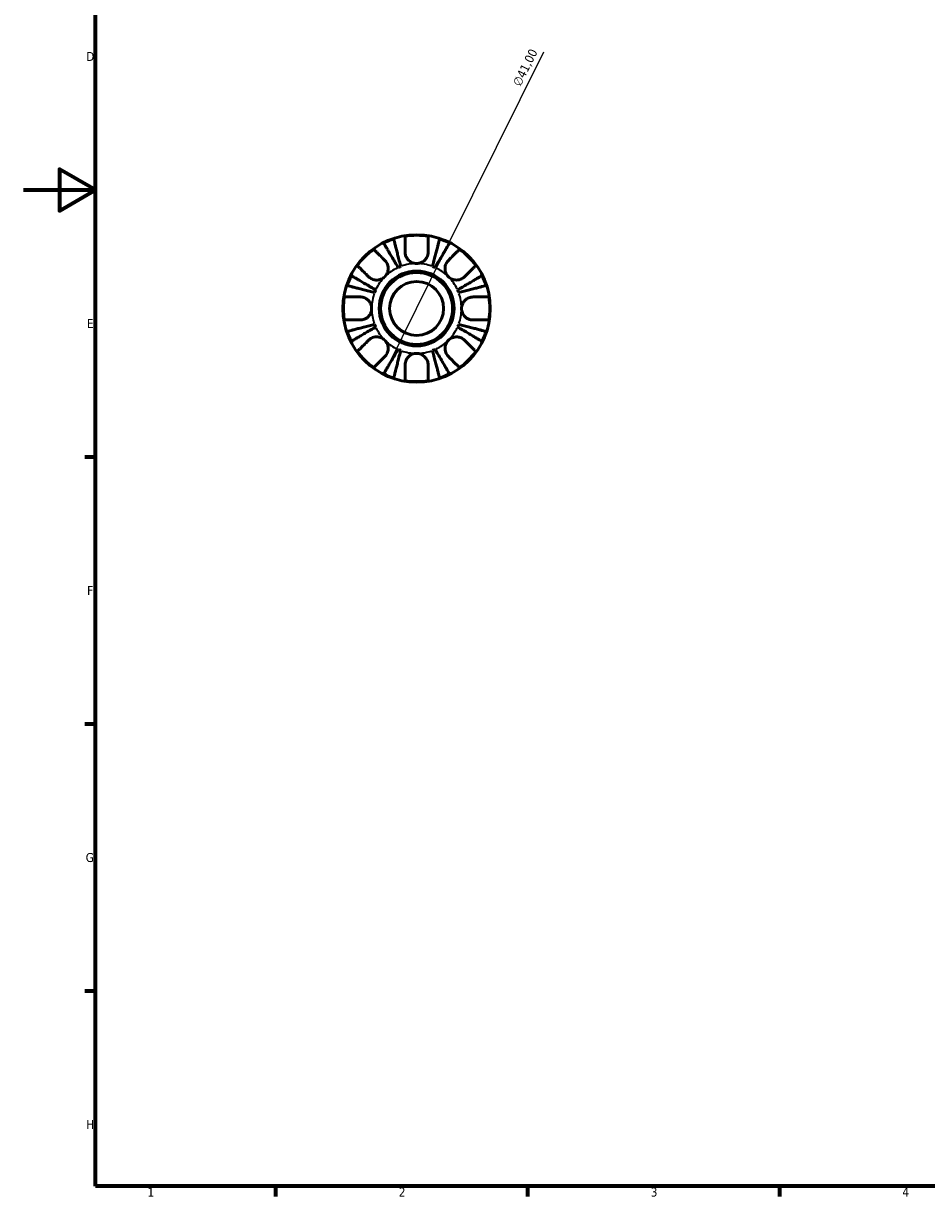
# Model space of a CAD drawing. Header units: millimetres. Extents: x 0 to 902, y 0 to 594.
# Tile 1 of 5: x 0 to 251, y 17 to 343. Entities that reach past the tile are written whole.
import ezdxf

# ---------------------------------------------------------------- set-up
doc = ezdxf.new("R2010")
doc.units = ezdxf.units.MM
for name, color, linetype, lineweight in [('Border (ISO)', 7, 'Continuous', 70), ('Dimension (ISO)', 7, 'Continuous', 25), ('Visible (ISO)', 7, 'Continuous', 50), ('Visible Narrow (ISO)', 7, 'Continuous', 35)]:
    doc.layers.add(name, color=color, linetype=linetype, lineweight=lineweight)
doc.styles.add('Note Text (ISO)', font='tahoma.ttf')
doc.dimstyles.new('Default (ISO)', dxfattribs={"dimtxt": 2.5, "dimasz": 2.5, "dimexe": 3.175, "dimexo": 0, "dimgap": 0.762, "dimtad": 1, "dimrnd": 1e-08, "dimzin": 0, "dimtxsty": 'Note Text (ISO)', "dimcen": 0.09, "dimdle": 10, "dimclrd": 256, "dimclre": 256, "dimclrt": 232, "dimazin": 0, "dimtfac": 1.40208, "dimtmove": 0, "dimatfit": 3, "dimfxl": 1, "dimtolj": 1, "dimtzin": 0, "dimlwd": -1, "dimlwe": -1, "dimarcsym": 0})

# ---------------------------------------------------------------- blocks, each defined once
blk = doc.blocks.new('Borders Default Border')
at = {"layer": 'Border (ISO)'}
for p, q in [((20, 222.75), (17.1, 222.75)), ((20, 148.5), (17.1, 148.5)), ((20, 74.25), (17.1, 74.25)), ((70.08, 20), (70.08, 17.1)), ((140.17, 20), (140.17, 17.1)), ((210.25, 20), (210.25, 17.1))]:
    blk.add_line(p, q, dxfattribs=at)
at = {"layer": 'Border (ISO)', "flags": 128}
for points in [[(20, 20), (20, 574), (821, 574), (821, 20), (20, 20)], [(0, 297), (20, 297), (10, 302.77), (10, 291.23), (20, 297)]]:
    blk.add_lwpolyline(points, dxfattribs=at)
at = {"layer": 'Border (ISO)', "color": 232, "true_color": 0xca0064, "char_height": 2.5, "attachment_point": 7, "style": 'Note Text (ISO)'}
for s, insert in [('D', (17.43, 332.88)), ('E', (17.64, 258.63)), ('F', (17.7, 184.38)), ('G', (17.31, 110.08)), ('H', (17.44, 35.88)), ('1', (34.48, 17.1)), ('2', (104.37, 17.1)), ('3', (174.43, 17.05)), ('4', (244.42, 17.1))]:
    blk.add_mtext(s, dxfattribs=dict(at, insert=insert))
blk = doc.blocks.new('*D11')
at = {"layer": 'Defpoints', "color": 0, "transparency": 16777216}
for p in [(118.43, 282.42), (100.23, 245.69)]:
    blk.add_point(p, dxfattribs=at)
at = {"layer": 'Dimension (ISO)', "transparency": 16777216}
for p, q in [((118.43, 282.42), (144.71, 335.44)), ((101.34, 247.93), (117.32, 280.18))]:
    blk.add_line(p, q, dxfattribs=at)
for points in [[(116.95, 280.37), (117.7, 280), (118.43, 282.42)], [(100.97, 248.11), (101.71, 247.74), (100.23, 245.69)]]:
    blk.add_solid(points, dxfattribs=at)
at = {"layer": 'Dimension (ISO)', "color": 232, "true_color": 0xca0064, "transparency": 16777216, "insert": (135.93, 326.68), "char_height": 2.5, "attachment_point": 1, "rotation": 63.6393, "style": 'Note Text (ISO)'}
blk.add_mtext('\\A1;∅41,00', dxfattribs=at)

msp = doc.modelspace()

# ---------------------------------------------------------------- linework, layer by layer
at = {"layer": 'Visible (ISO)'}
for radius in [20.5, 10.41, 10, 7.5]:
    msp.add_circle((109.331, 264.055), radius, dxfattribs=at)
for radius, start, end in [(20.338, 80.94758, 99.05242), (20.338, 108.28521, 116.71479), (20.338, 63.28521, 71.71479), (20.338, 125.94758, 144.05242), (20.338, 35.94758, 54.05242), (12.5, 110.66622, 114.33378), (12.5, 65.66622, 69.33378), (20.338, 153.28521, 161.71479), (20.338, 18.28521, 26.71479), (12.5, 155.66622, 159.33378), (12.5, 20.66622, 24.33378), (20.338, 170.94758, 189.05242), (20.338, 350.94758, 9.05242), (12.5, 200.66622, 204.33378), (12.5, 335.66622, 339.33378), (20.338, 198.28521, 206.71479), (20.338, 333.28521, 341.71479), (20.338, 215.94758, 234.05242), (12.5, 245.66622, 249.33378), (12.5, 290.66622, 294.33378), (20.338, 305.94758, 324.05242), (20.338, 243.28521, 251.71479), (20.338, 288.28521, 296.71479), (20.338, 260.94758, 279.05242)]:
    msp.add_arc((109.331, 264.055), radius, start, end, dxfattribs=at)
for points, knots in [([(106.131, 279.755), (106.131, 280.08), (106.131, 280.406), (106.131, 281.173), (106.131, 281.596), (106.131, 282.302), (106.131, 282.65), (106.131, 283.252), (106.131, 283.505), (106.131, 283.878), (106.131, 284.035), (106.131, 284.14)], [4.03217579, 4.03217579, 4.03217579, 4.03217579, 4.13513094, 4.13513094, 4.28512034, 4.28512034, 4.43331426, 4.43331426, 4.58150818, 4.58150818, 4.72425651, 4.72425651, 4.72425651, 4.72425651]), ([(112.531, 284.14), (112.531, 284.035), (112.531, 283.878), (112.531, 283.505), (112.531, 283.252), (112.531, 282.65), (112.531, 282.302), (112.531, 281.596), (112.531, 281.173), (112.531, 280.406), (112.531, 280.08), (112.531, 279.755)], [0.1517835, 0.1517835, 0.1517835, 0.1517835, 0.29453183, 0.29453183, 0.44272575, 0.44272575, 0.59091966, 0.59091966, 0.74090906, 0.74090906, 0.84386421, 0.84386421, 0.84386421, 0.84386421]), ([(104.18, 275.445), (103.928, 275.873), (103.653, 276.34), (103.113, 277.256), (102.849, 277.704), (102.384, 278.493), (102.14, 278.907), (101.685, 279.681), (101.473, 280.04), (101.118, 280.643), (100.942, 280.942), (100.638, 281.458), (100.51, 281.674), (100.321, 281.996), (100.241, 282.132), (100.188, 282.223)], [3.5727317, 3.5727317, 3.5727317, 3.5727317, 3.721745, 3.721745, 3.8707582, 3.8707582, 4.019183, 4.019183, 4.1676079, 4.1676079, 4.3157226, 4.3157226, 4.4638373, 4.4638373, 4.6079695, 4.6079695, 4.6079695, 4.6079695]), ([(102.95, 283.367), (102.976, 283.265), (103.015, 283.112), (103.109, 282.751), (103.172, 282.507), (103.322, 281.928), (103.409, 281.591), (103.584, 280.914), (103.688, 280.511), (103.913, 279.642), (104.033, 279.176), (104.263, 278.289), (104.393, 277.786), (104.659, 276.757), (104.795, 276.232), (104.919, 275.751)], [0.1517731, 0.1517731, 0.1517731, 0.1517731, 0.2959053, 0.2959053, 0.44402, 0.44402, 0.5921347, 0.5921347, 0.7405595, 0.7405595, 0.8889844, 0.8889844, 1.0379976, 1.0379976, 1.1870108, 1.1870108, 1.1870108, 1.1870108]), ([(113.742, 275.751), (113.867, 276.232), (114.002, 276.757), (114.269, 277.786), (114.399, 278.289), (114.628, 279.176), (114.748, 279.642), (114.973, 280.511), (115.078, 280.914), (115.253, 281.591), (115.34, 281.928), (115.49, 282.507), (115.553, 282.751), (115.646, 283.112), (115.686, 283.265), (115.712, 283.367)], [3.5727317, 3.5727317, 3.5727317, 3.5727317, 3.721745, 3.721745, 3.8707582, 3.8707582, 4.019183, 4.019183, 4.1676079, 4.1676079, 4.3157226, 4.3157226, 4.4638373, 4.4638373, 4.6079695, 4.6079695, 4.6079695, 4.6079695]), ([(118.474, 282.223), (118.421, 282.132), (118.34, 281.996), (118.151, 281.674), (118.023, 281.458), (117.719, 280.942), (117.543, 280.643), (117.188, 280.04), (116.977, 279.681), (116.521, 278.907), (116.277, 278.493), (115.812, 277.704), (115.548, 277.256), (115.009, 276.34), (114.733, 275.873), (114.481, 275.445)], [0.1517731, 0.1517731, 0.1517731, 0.1517731, 0.2959053, 0.2959053, 0.44402, 0.44402, 0.5921347, 0.5921347, 0.7405595, 0.7405595, 0.8889844, 0.8889844, 1.0379976, 1.0379976, 1.1870108, 1.1870108, 1.1870108, 1.1870108]), ([(97.391, 280.52), (97.465, 280.446), (97.577, 280.335), (97.841, 280.071), (98.019, 279.892), (98.445, 279.467), (98.691, 279.22), (99.19, 278.721), (99.489, 278.422), (100.031, 277.88), (100.263, 277.649), (100.492, 277.42)], [0.1517835, 0.1517835, 0.1517835, 0.1517835, 0.29453183, 0.29453183, 0.44272575, 0.44272575, 0.59091966, 0.59091966, 0.74090906, 0.74090906, 0.84386421, 0.84386421, 0.84386421, 0.84386421]), ([(100.492, 277.42), (100.591, 277.32), (100.685, 277.213), (100.897, 276.935), (101.008, 276.758), (101.192, 276.383), (101.266, 276.186), (101.396, 275.702), (101.433, 275.411), (101.424, 274.713), (101.342, 274.313), (101.027, 273.548), (100.791, 273.193), (100.492, 272.894)], [-0.51605321, -0.51605321, -0.51605321, -0.51605321, -0.46927389, -0.46927389, -0.40272959, -0.40272959, -0.33754407, -0.33754407, -0.24860938, -0.24860938, -0.12674173, -0.12674173, 0, 0, 0, 0]), ([(109.331, 276.555), (109.099, 276.555), (108.867, 276.58), (108.394, 276.685), (108.153, 276.769), (107.556, 277.061), (107.226, 277.31), (106.768, 277.819), (106.614, 278.044), (106.409, 278.439), (106.342, 278.599), (106.239, 278.915), (106.201, 279.07), (106.145, 279.402), (106.131, 279.58), (106.131, 279.755)], [0, 0, 0, 0, 0.06960453, 0.06960453, 0.14559569, 0.14559569, 0.26884906, 0.26884906, 0.35168426, 0.35168426, 0.40551291, 0.40551291, 0.45571277, 0.45571277, 0.51333093, 0.51333093, 0.51333093, 0.51333093]), ([(112.531, 279.755), (112.531, 279.722), (112.53, 279.688), (112.523, 279.474), (112.502, 279.291), (112.433, 278.956), (112.39, 278.804), (112.272, 278.481), (112.193, 278.312), (111.944, 277.883), (111.752, 277.639), (111.244, 277.161), (110.917, 276.949), (110.171, 276.639), (109.754, 276.555), (109.331, 276.555)], [-0.51941856, -0.51941856, -0.51941856, -0.51941856, -0.50814121, -0.50814121, -0.44746114, -0.44746114, -0.39689748, -0.39689748, -0.33842903, -0.33842903, -0.24344262, -0.24344262, -0.12683785, -0.12683785, 0, 0, 0, 0]), ([(118.17, 272.894), (118.022, 273.042), (117.889, 273.203), (117.649, 273.562), (117.545, 273.759), (117.335, 274.284), (117.259, 274.619), (117.219, 275.275), (117.246, 275.588), (117.367, 276.102), (117.438, 276.305), (117.614, 276.687), (117.718, 276.863), (117.938, 277.169), (118.05, 277.3), (118.17, 277.42)], [0, 0, 0, 0, 0.0626039, 0.0626039, 0.12946018, 0.12946018, 0.23227607, 0.23227607, 0.32766079, 0.32766079, 0.39439512, 0.39439512, 0.45981717, 0.45981717, 0.51643089, 0.51643089, 0.51643089, 0.51643089]), ([(118.17, 277.42), (118.399, 277.649), (118.63, 277.88), (119.172, 278.422), (119.471, 278.721), (119.97, 279.22), (120.217, 279.467), (120.642, 279.892), (120.821, 280.071), (121.085, 280.335), (121.196, 280.446), (121.27, 280.52)], [4.03217579, 4.03217579, 4.03217579, 4.03217579, 4.13513094, 4.13513094, 4.28512034, 4.28512034, 4.43331426, 4.43331426, 4.58150818, 4.58150818, 4.72425651, 4.72425651, 4.72425651, 4.72425651]), ([(95.966, 272.894), (95.737, 273.123), (95.506, 273.355), (94.964, 273.897), (94.665, 274.196), (94.166, 274.695), (93.919, 274.941), (93.494, 275.367), (93.315, 275.545), (93.051, 275.809), (92.94, 275.92), (92.866, 275.995)], [4.03217579, 4.03217579, 4.03217579, 4.03217579, 4.13513094, 4.13513094, 4.28512034, 4.28512034, 4.43331426, 4.43331426, 4.58150818, 4.58150818, 4.72425651, 4.72425651, 4.72425651, 4.72425651]), ([(125.796, 275.995), (125.721, 275.92), (125.61, 275.809), (125.346, 275.545), (125.168, 275.367), (124.742, 274.941), (124.496, 274.695), (123.997, 274.196), (123.698, 273.897), (123.156, 273.355), (122.924, 273.123), (122.695, 272.894)], [0.1517835, 0.1517835, 0.1517835, 0.1517835, 0.29453183, 0.29453183, 0.44272575, 0.44272575, 0.59091966, 0.59091966, 0.74090906, 0.74090906, 0.84386421, 0.84386421, 0.84386421, 0.84386421]), ([(91.163, 273.198), (91.254, 273.145), (91.39, 273.065), (91.711, 272.875), (91.928, 272.748), (92.444, 272.444), (92.743, 272.268), (93.346, 271.913), (93.705, 271.701), (94.478, 271.246), (94.893, 271.002), (95.682, 270.537), (96.13, 270.273), (97.046, 269.733), (97.513, 269.458), (97.941, 269.206)], [0.1517731, 0.1517731, 0.1517731, 0.1517731, 0.2959053, 0.2959053, 0.44402, 0.44402, 0.5921347, 0.5921347, 0.7405595, 0.7405595, 0.8889844, 0.8889844, 1.0379976, 1.0379976, 1.1870108, 1.1870108, 1.1870108, 1.1870108]), ([(100.492, 272.894), (100.344, 272.746), (100.183, 272.614), (99.824, 272.374), (99.627, 272.269), (99.102, 272.059), (98.767, 271.984), (98.111, 271.943), (97.798, 271.971), (97.284, 272.092), (97.081, 272.162), (96.699, 272.338), (96.522, 272.442), (96.217, 272.662), (96.086, 272.774), (95.966, 272.894)], [0, 0, 0, 0, 0.0626039, 0.0626039, 0.12946018, 0.12946018, 0.23227607, 0.23227607, 0.32766079, 0.32766079, 0.39439512, 0.39439512, 0.45981717, 0.45981717, 0.51643089, 0.51643089, 0.51643089, 0.51643089]), ([(122.695, 272.894), (122.596, 272.795), (122.488, 272.7), (122.211, 272.489), (122.034, 272.378), (121.658, 272.194), (121.462, 272.119), (120.977, 271.99), (120.687, 271.953), (119.988, 271.962), (119.588, 272.044), (118.823, 272.359), (118.468, 272.595), (118.17, 272.894)], [-0.51605321, -0.51605321, -0.51605321, -0.51605321, -0.46927389, -0.46927389, -0.40272959, -0.40272959, -0.33754407, -0.33754407, -0.24860938, -0.24860938, -0.12674173, -0.12674173, 0, 0, 0, 0]), ([(120.72, 269.206), (121.148, 269.458), (121.616, 269.733), (122.531, 270.273), (122.979, 270.537), (123.769, 271.002), (124.183, 271.246), (124.956, 271.701), (125.316, 271.913), (125.918, 272.268), (126.217, 272.444), (126.733, 272.748), (126.95, 272.875), (127.271, 273.065), (127.408, 273.145), (127.498, 273.198)], [3.5727317, 3.5727317, 3.5727317, 3.5727317, 3.721745, 3.721745, 3.8707582, 3.8707582, 4.019183, 4.019183, 4.1676079, 4.1676079, 4.3157226, 4.3157226, 4.4638373, 4.4638373, 4.6079695, 4.6079695, 4.6079695, 4.6079695]), ([(97.635, 268.467), (97.154, 268.591), (96.629, 268.727), (95.6, 268.993), (95.097, 269.123), (94.21, 269.353), (93.744, 269.473), (92.875, 269.698), (92.472, 269.802), (91.794, 269.977), (91.458, 270.064), (90.879, 270.214), (90.635, 270.277), (90.274, 270.37), (90.121, 270.41), (90.019, 270.436)], [3.5727317, 3.5727317, 3.5727317, 3.5727317, 3.721745, 3.721745, 3.8707582, 3.8707582, 4.019183, 4.019183, 4.1676079, 4.1676079, 4.3157226, 4.3157226, 4.4638373, 4.4638373, 4.6079695, 4.6079695, 4.6079695, 4.6079695]), ([(128.642, 270.436), (128.54, 270.41), (128.388, 270.37), (128.026, 270.277), (127.783, 270.214), (127.203, 270.064), (126.867, 269.977), (126.19, 269.802), (125.786, 269.698), (124.917, 269.473), (124.452, 269.353), (123.565, 269.123), (123.061, 268.993), (122.032, 268.727), (121.507, 268.591), (121.026, 268.467)], [0.1517731, 0.1517731, 0.1517731, 0.1517731, 0.2959053, 0.2959053, 0.44402, 0.44402, 0.5921347, 0.5921347, 0.7405595, 0.7405595, 0.8889844, 0.8889844, 1.0379976, 1.0379976, 1.1870108, 1.1870108, 1.1870108, 1.1870108]), ([(89.246, 267.255), (89.351, 267.255), (89.508, 267.255), (89.881, 267.255), (90.134, 267.255), (90.736, 267.255), (91.084, 267.255), (91.79, 267.255), (92.213, 267.255), (92.979, 267.255), (93.306, 267.255), (93.631, 267.255)], [0.1517835, 0.1517835, 0.1517835, 0.1517835, 0.29453183, 0.29453183, 0.44272575, 0.44272575, 0.59091966, 0.59091966, 0.74090906, 0.74090906, 0.84386421, 0.84386421, 0.84386421, 0.84386421]), ([(93.631, 267.255), (93.767, 267.255), (93.904, 267.247), (94.249, 267.202), (94.456, 267.155), (94.857, 267.018), (95.05, 266.931), (95.485, 266.679), (95.716, 266.5), (96.203, 266.001), (96.429, 265.66), (96.747, 264.896), (96.831, 264.478), (96.831, 264.055)], [-0.5159245, -0.5159245, -0.5159245, -0.5159245, -0.47074715, -0.47074715, -0.40311077, -0.40311077, -0.33740557, -0.33740557, -0.24866964, -0.24866964, -0.12673966, -0.12673966, 0, 0, 0, 0]), ([(121.831, 264.055), (121.831, 264.459), (121.907, 264.86), (122.183, 265.556), (122.361, 265.853), (122.793, 266.365), (123.037, 266.579), (123.494, 266.871), (123.69, 266.969), (124.089, 267.121), (124.289, 267.175), (124.671, 267.24), (124.852, 267.255), (125.031, 267.255)], [-2.21111993, -2.21111993, -2.21111993, -2.21111993, -2.0898399, -2.0898399, -1.98614814, -1.98614814, -1.88775858, -1.88775858, -1.81973063, -1.81973063, -1.75376732, -1.75376732, -1.69399568, -1.69399568, -1.69399568, -1.69399568]), ([(125.031, 267.255), (125.355, 267.255), (125.682, 267.255), (126.449, 267.255), (126.871, 267.255), (127.577, 267.255), (127.926, 267.255), (128.527, 267.255), (128.78, 267.255), (129.153, 267.255), (129.311, 267.255), (129.416, 267.255)], [4.03217579, 4.03217579, 4.03217579, 4.03217579, 4.13513094, 4.13513094, 4.28512034, 4.28512034, 4.43331426, 4.43331426, 4.58150818, 4.58150818, 4.72425651, 4.72425651, 4.72425651, 4.72425651]), ([(96.831, 264.055), (96.831, 263.651), (96.754, 263.251), (96.478, 262.555), (96.3, 262.257), (95.869, 261.745), (95.624, 261.531), (95.167, 261.239), (94.971, 261.141), (94.573, 260.99), (94.373, 260.936), (93.991, 260.87), (93.809, 260.855), (93.631, 260.855)], [-2.21111993, -2.21111993, -2.21111993, -2.21111993, -2.0898399, -2.0898399, -1.98614814, -1.98614814, -1.88775858, -1.88775858, -1.81973063, -1.81973063, -1.75376732, -1.75376732, -1.69399568, -1.69399568, -1.69399568, -1.69399568]), ([(125.031, 260.855), (124.895, 260.855), (124.757, 260.864), (124.413, 260.909), (124.206, 260.956), (123.805, 261.092), (123.612, 261.179), (123.177, 261.431), (122.946, 261.61), (122.458, 262.11), (122.233, 262.45), (121.914, 263.215), (121.831, 263.633), (121.831, 264.055)], [-0.5159245, -0.5159245, -0.5159245, -0.5159245, -0.47074715, -0.47074715, -0.40311077, -0.40311077, -0.33740557, -0.33740557, -0.24866964, -0.24866964, -0.12673966, -0.12673966, 0, 0, 0, 0]), ([(93.631, 260.855), (93.306, 260.855), (92.979, 260.855), (92.213, 260.855), (91.79, 260.855), (91.084, 260.855), (90.736, 260.855), (90.134, 260.855), (89.881, 260.855), (89.508, 260.855), (89.351, 260.855), (89.246, 260.855)], [4.03217579, 4.03217579, 4.03217579, 4.03217579, 4.13513094, 4.13513094, 4.28512034, 4.28512034, 4.43331426, 4.43331426, 4.58150818, 4.58150818, 4.72425651, 4.72425651, 4.72425651, 4.72425651]), ([(90.019, 257.674), (90.121, 257.7), (90.274, 257.74), (90.635, 257.833), (90.879, 257.896), (91.458, 258.046), (91.794, 258.133), (92.472, 258.308), (92.875, 258.413), (93.744, 258.637), (94.21, 258.758), (95.097, 258.987), (95.6, 259.117), (96.629, 259.383), (97.154, 259.519), (97.635, 259.644)], [0.1517731, 0.1517731, 0.1517731, 0.1517731, 0.2959053, 0.2959053, 0.44402, 0.44402, 0.5921347, 0.5921347, 0.7405595, 0.7405595, 0.8889844, 0.8889844, 1.0379976, 1.0379976, 1.1870108, 1.1870108, 1.1870108, 1.1870108]), ([(97.941, 258.905), (97.513, 258.652), (97.046, 258.377), (96.13, 257.838), (95.682, 257.574), (94.893, 257.109), (94.478, 256.865), (93.705, 256.409), (93.346, 256.198), (92.743, 255.843), (92.444, 255.667), (91.928, 255.363), (91.711, 255.235), (91.39, 255.046), (91.254, 254.965), (91.163, 254.912)], [3.5727317, 3.5727317, 3.5727317, 3.5727317, 3.721745, 3.721745, 3.8707582, 3.8707582, 4.019183, 4.019183, 4.1676079, 4.1676079, 4.3157226, 4.3157226, 4.4638373, 4.4638373, 4.6079695, 4.6079695, 4.6079695, 4.6079695]), ([(127.498, 254.912), (127.408, 254.965), (127.271, 255.046), (126.95, 255.235), (126.733, 255.363), (126.217, 255.667), (125.918, 255.843), (125.316, 256.198), (124.956, 256.409), (124.183, 256.865), (123.769, 257.109), (122.979, 257.574), (122.531, 257.838), (121.616, 258.377), (121.148, 258.652), (120.72, 258.905)], [0.1517731, 0.1517731, 0.1517731, 0.1517731, 0.2959053, 0.2959053, 0.44402, 0.44402, 0.5921347, 0.5921347, 0.7405595, 0.7405595, 0.8889844, 0.8889844, 1.0379976, 1.0379976, 1.1870108, 1.1870108, 1.1870108, 1.1870108]), ([(121.026, 259.644), (121.507, 259.519), (122.032, 259.383), (123.061, 259.117), (123.565, 258.987), (124.452, 258.758), (124.917, 258.637), (125.786, 258.413), (126.19, 258.308), (126.867, 258.133), (127.203, 258.046), (127.783, 257.896), (128.026, 257.833), (128.388, 257.74), (128.54, 257.7), (128.642, 257.674)], [3.5727317, 3.5727317, 3.5727317, 3.5727317, 3.721745, 3.721745, 3.8707582, 3.8707582, 4.019183, 4.019183, 4.1676079, 4.1676079, 4.3157226, 4.3157226, 4.4638373, 4.4638373, 4.6079695, 4.6079695, 4.6079695, 4.6079695]), ([(129.416, 260.855), (129.311, 260.855), (129.153, 260.855), (128.78, 260.855), (128.527, 260.855), (127.926, 260.855), (127.577, 260.855), (126.871, 260.855), (126.449, 260.855), (125.682, 260.855), (125.355, 260.855), (125.031, 260.855)], [0.1517835, 0.1517835, 0.1517835, 0.1517835, 0.29453183, 0.29453183, 0.44272575, 0.44272575, 0.59091966, 0.59091966, 0.74090906, 0.74090906, 0.84386421, 0.84386421, 0.84386421, 0.84386421]), ([(92.866, 252.116), (92.94, 252.19), (93.051, 252.301), (93.315, 252.565), (93.494, 252.744), (93.919, 253.169), (94.166, 253.416), (94.665, 253.915), (94.964, 254.214), (95.506, 254.756), (95.737, 254.987), (95.966, 255.216)], [0.1517835, 0.1517835, 0.1517835, 0.1517835, 0.29453183, 0.29453183, 0.44272575, 0.44272575, 0.59091966, 0.59091966, 0.74090906, 0.74090906, 0.84386421, 0.84386421, 0.84386421, 0.84386421]), ([(95.966, 255.216), (96.066, 255.316), (96.173, 255.41), (96.451, 255.622), (96.628, 255.732), (97.003, 255.917), (97.2, 255.991), (97.684, 256.12), (97.975, 256.157), (98.673, 256.148), (99.073, 256.067), (99.838, 255.752), (100.193, 255.515), (100.492, 255.216)], [-0.51605321, -0.51605321, -0.51605321, -0.51605321, -0.46927389, -0.46927389, -0.40272959, -0.40272959, -0.33754407, -0.33754407, -0.24860938, -0.24860938, -0.12674173, -0.12674173, 0, 0, 0, 0]), ([(100.492, 255.216), (100.639, 255.069), (100.772, 254.907), (101.012, 254.549), (101.116, 254.351), (101.327, 253.827), (101.402, 253.491), (101.443, 252.836), (101.415, 252.522), (101.294, 252.008), (101.223, 251.805), (101.047, 251.424), (100.944, 251.247), (100.724, 250.942), (100.612, 250.811), (100.492, 250.691)], [0, 0, 0, 0, 0.0626039, 0.0626039, 0.12946018, 0.12946018, 0.23227607, 0.23227607, 0.32766079, 0.32766079, 0.39439512, 0.39439512, 0.45981717, 0.45981717, 0.51643089, 0.51643089, 0.51643089, 0.51643089]), ([(118.17, 250.691), (118.07, 250.79), (117.976, 250.898), (117.764, 251.175), (117.654, 251.352), (117.469, 251.728), (117.395, 251.924), (117.266, 252.409), (117.229, 252.699), (117.238, 253.398), (117.319, 253.798), (117.634, 254.563), (117.871, 254.918), (118.17, 255.216)], [-0.51605321, -0.51605321, -0.51605321, -0.51605321, -0.46927389, -0.46927389, -0.40272959, -0.40272959, -0.33754407, -0.33754407, -0.24860938, -0.24860938, -0.12674173, -0.12674173, 0, 0, 0, 0]), ([(118.17, 255.216), (118.317, 255.364), (118.479, 255.497), (118.837, 255.737), (119.035, 255.841), (119.559, 256.051), (119.895, 256.126), (120.55, 256.167), (120.864, 256.14), (121.378, 256.019), (121.581, 255.948), (121.962, 255.772), (122.139, 255.668), (122.444, 255.448), (122.575, 255.336), (122.695, 255.216)], [0, 0, 0, 0, 0.0626039, 0.0626039, 0.12946018, 0.12946018, 0.23227607, 0.23227607, 0.32766079, 0.32766079, 0.39439512, 0.39439512, 0.45981717, 0.45981717, 0.51643089, 0.51643089, 0.51643089, 0.51643089]), ([(122.695, 255.216), (122.924, 254.987), (123.156, 254.756), (123.698, 254.214), (123.997, 253.915), (124.496, 253.416), (124.742, 253.169), (125.168, 252.744), (125.346, 252.565), (125.61, 252.301), (125.721, 252.19), (125.796, 252.116)], [4.03217579, 4.03217579, 4.03217579, 4.03217579, 4.13513094, 4.13513094, 4.28512034, 4.28512034, 4.43331426, 4.43331426, 4.58150818, 4.58150818, 4.72425651, 4.72425651, 4.72425651, 4.72425651]), ([(100.188, 245.888), (100.241, 245.978), (100.321, 246.114), (100.51, 246.436), (100.638, 246.653), (100.942, 247.169), (101.118, 247.468), (101.473, 248.07), (101.685, 248.43), (102.14, 249.203), (102.384, 249.617), (102.849, 250.407), (103.113, 250.855), (103.653, 251.77), (103.928, 252.238), (104.18, 252.666)], [0.1517731, 0.1517731, 0.1517731, 0.1517731, 0.2959053, 0.2959053, 0.44402, 0.44402, 0.5921347, 0.5921347, 0.7405595, 0.7405595, 0.8889844, 0.8889844, 1.0379976, 1.0379976, 1.1870108, 1.1870108, 1.1870108, 1.1870108]), ([(104.919, 252.36), (104.795, 251.879), (104.659, 251.353), (104.393, 250.325), (104.263, 249.821), (104.033, 248.934), (103.913, 248.469), (103.688, 247.6), (103.584, 247.196), (103.409, 246.519), (103.322, 246.183), (103.172, 245.603), (103.109, 245.36), (103.015, 244.998), (102.976, 244.845), (102.95, 244.744)], [3.5727317, 3.5727317, 3.5727317, 3.5727317, 3.721745, 3.721745, 3.8707582, 3.8707582, 4.019183, 4.019183, 4.1676079, 4.1676079, 4.3157226, 4.3157226, 4.4638373, 4.4638373, 4.6079695, 4.6079695, 4.6079695, 4.6079695]), ([(106.131, 248.355), (106.131, 248.491), (106.139, 248.629), (106.184, 248.973), (106.231, 249.18), (106.368, 249.581), (106.455, 249.774), (106.707, 250.209), (106.886, 250.44), (107.385, 250.928), (107.726, 251.153), (108.49, 251.472), (108.908, 251.555), (109.331, 251.555)], [-0.5159245, -0.5159245, -0.5159245, -0.5159245, -0.47074715, -0.47074715, -0.40311077, -0.40311077, -0.33740557, -0.33740557, -0.24866964, -0.24866964, -0.12673966, -0.12673966, 0, 0, 0, 0]), ([(109.331, 251.555), (109.735, 251.555), (110.135, 251.479), (110.831, 251.203), (111.129, 251.025), (111.641, 250.593), (111.855, 250.348), (112.146, 249.892), (112.245, 249.695), (112.396, 249.297), (112.45, 249.097), (112.516, 248.715), (112.531, 248.534), (112.531, 248.355)], [-2.21111993, -2.21111993, -2.21111993, -2.21111993, -2.0898399, -2.0898399, -1.98614814, -1.98614814, -1.88775858, -1.88775858, -1.81973063, -1.81973063, -1.75376732, -1.75376732, -1.69399568, -1.69399568, -1.69399568, -1.69399568]), ([(115.712, 244.744), (115.686, 244.845), (115.646, 244.998), (115.553, 245.36), (115.49, 245.603), (115.34, 246.183), (115.253, 246.519), (115.078, 247.196), (114.973, 247.6), (114.748, 248.469), (114.628, 248.934), (114.399, 249.821), (114.269, 250.325), (114.002, 251.353), (113.867, 251.879), (113.742, 252.36)], [0.1517731, 0.1517731, 0.1517731, 0.1517731, 0.2959053, 0.2959053, 0.44402, 0.44402, 0.5921347, 0.5921347, 0.7405595, 0.7405595, 0.8889844, 0.8889844, 1.0379976, 1.0379976, 1.1870108, 1.1870108, 1.1870108, 1.1870108]), ([(114.481, 252.666), (114.733, 252.238), (115.009, 251.77), (115.548, 250.855), (115.812, 250.407), (116.277, 249.617), (116.521, 249.203), (116.977, 248.43), (117.188, 248.07), (117.543, 247.468), (117.719, 247.169), (118.023, 246.653), (118.151, 246.436), (118.34, 246.114), (118.421, 245.978), (118.474, 245.888)], [3.5727317, 3.5727317, 3.5727317, 3.5727317, 3.721745, 3.721745, 3.8707582, 3.8707582, 4.019183, 4.019183, 4.1676079, 4.1676079, 4.3157226, 4.3157226, 4.4638373, 4.4638373, 4.6079695, 4.6079695, 4.6079695, 4.6079695]), ([(100.492, 250.691), (100.263, 250.462), (100.031, 250.23), (99.489, 249.688), (99.19, 249.389), (98.691, 248.89), (98.445, 248.644), (98.019, 248.218), (97.841, 248.04), (97.577, 247.776), (97.465, 247.664), (97.391, 247.59)], [4.03217579, 4.03217579, 4.03217579, 4.03217579, 4.13513094, 4.13513094, 4.28512034, 4.28512034, 4.43331426, 4.43331426, 4.58150818, 4.58150818, 4.72425651, 4.72425651, 4.72425651, 4.72425651]), ([(106.131, 243.97), (106.131, 244.075), (106.131, 244.233), (106.131, 244.606), (106.131, 244.859), (106.131, 245.46), (106.131, 245.809), (106.131, 246.514), (106.131, 246.937), (106.131, 247.704), (106.131, 248.031), (106.131, 248.355)], [0.1517835, 0.1517835, 0.1517835, 0.1517835, 0.29453183, 0.29453183, 0.44272575, 0.44272575, 0.59091966, 0.59091966, 0.74090906, 0.74090906, 0.84386421, 0.84386421, 0.84386421, 0.84386421]), ([(112.531, 248.355), (112.531, 248.031), (112.531, 247.704), (112.531, 246.937), (112.531, 246.514), (112.531, 245.809), (112.531, 245.46), (112.531, 244.859), (112.531, 244.606), (112.531, 244.233), (112.531, 244.075), (112.531, 243.97)], [4.03217579, 4.03217579, 4.03217579, 4.03217579, 4.13513094, 4.13513094, 4.28512034, 4.28512034, 4.43331426, 4.43331426, 4.58150818, 4.58150818, 4.72425651, 4.72425651, 4.72425651, 4.72425651]), ([(121.27, 247.59), (121.196, 247.664), (121.085, 247.776), (120.821, 248.04), (120.642, 248.218), (120.217, 248.644), (119.97, 248.89), (119.471, 249.389), (119.172, 249.688), (118.63, 250.23), (118.399, 250.462), (118.17, 250.691)], [0.1517835, 0.1517835, 0.1517835, 0.1517835, 0.29453183, 0.29453183, 0.44272575, 0.44272575, 0.59091966, 0.59091966, 0.74090906, 0.74090906, 0.84386421, 0.84386421, 0.84386421, 0.84386421])]:
    msp.add_open_spline(points, degree=3, knots=knots, dxfattribs=at)
at = {"layer": 'Visible Narrow (ISO)'}
for start, end in [(115.36709, 133.96669), (91.03331, 109.63291), (70.36709, 88.96669), (46.03331, 64.63291), (136.03331, 154.63291), (25.36709, 43.96669), (160.36709, 178.96669), (1.03331, 19.63291), (181.03331, 199.63291), (340.36709, 358.96669), (205.36709, 223.96669), (316.03331, 334.63291), (226.03331, 244.63291), (295.36709, 313.96669), (250.36709, 268.96669), (271.03331, 289.63291)]:
    msp.add_arc((109.331, 264.055), 12.5, start, end, dxfattribs=at)

# ---------------------------------------------------------------- block references
msp.add_blockref('Borders Default Border', (0, 0))

# ---------------------------------------------------------------- dimensions: what is measured, and where the dimension line sits
at = {"layer": 'Dimension (ISO)'}
dim = msp.add_diameter_dim_2p(p1=(100.228, 245.687), p2=(118.433, 282.424), dimstyle='Default (ISO)', override={"dimdec": 2, "dimlfac": 1, "dimtp": 0, "dimtm": 0, "dimtdec": 2, "dimatfit": 2}, dxfattribs=at)
dim.commit()
dim.dimension.update_dxf_attribs({"geometry": '*D11', "text_midpoint": (141.929, 329.837), "dimtype": 163})

doc.saveas('drawing.dxf')
